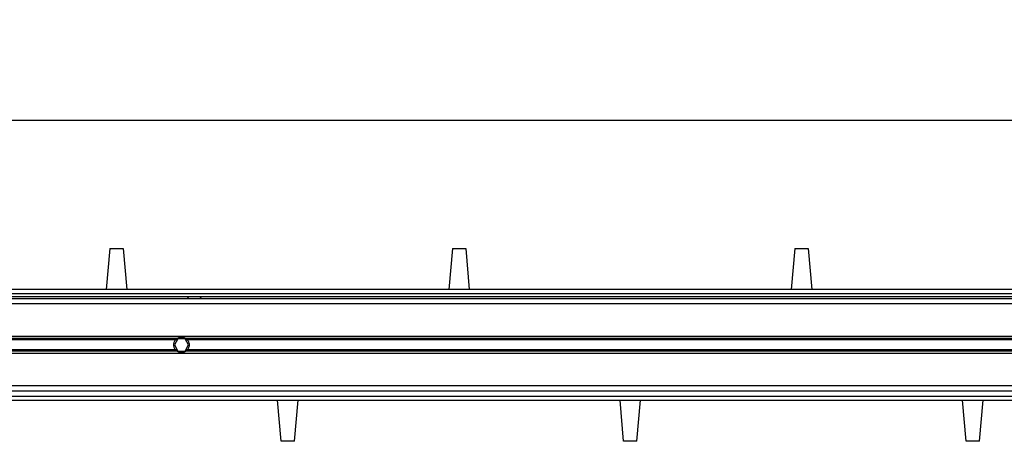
# Model space of a CAD drawing. Header units: millimetres. Extents: x 0 to 420, y 0 to 297.
# Tile 12 of 17: x 94 to 132, y 220 to 237. Entities that reach past the tile are written whole.
import ezdxf

# ---------------------------------------------------------------- set-up
doc = ezdxf.new("R2010")
doc.units = ezdxf.units.MM
doc.layers.add('QUOTE', color=174, linetype='Continuous')
doc.styles.add('SLDTEXTSTYLE3', font='TXT', dxfattribs={"width": 0.75})
doc.dimstyles.new('SLDDIMSTYLE0', dxfattribs={"dimtxt": 3, "dimasz": 3, "dimexe": 0, "dimexo": 0.0625, "dimgap": 0.75, "dimtad": 1, "dimlfac": 12.544143, "dimrnd": 1e-09, "dimzin": 12, "dimdsep": 46, "dimtxsty": 'SLDTEXTSTYLE3', "dimsah": 1, "dimcen": 0.09, "dimadec": 0, "dimazin": 3, "dimtfac": 1, "dimtdec": 3, "dimtofl": 0, "dimtmove": 0, "dimatfit": 3, "dimfxl": 0, "dimfrac": 2, "dimtolj": 1, "dimtzin": 12, "dimarcsym": 0})

# ---------------------------------------------------------------- blocks, each defined once
blk = doc.blocks.new('_D')
at = {"layer": 'QUOTE'}
for p, q in [((57.97, 226.172), (57.97, 234.882)), ((217.407, 226.172), (217.407, 234.882)), ((217.407, 232.882), (57.97, 232.882))]:
    blk.add_line(p, q, dxfattribs=at)
for points in [[(57.97, 232.882), (60.97, 232.382), (60.97, 233.382)], [(217.407, 232.882), (214.407, 233.382), (214.407, 232.382)]]:
    blk.add_solid(points, dxfattribs=at)
at = {"layer": 'QUOTE', "insert": (133.255, 236.749), "char_height": 3, "attachment_point": 1, "style": 'SLDTEXTSTYLE3'}
blk.add_mtext('2000', dxfattribs=at)

msp = doc.modelspace()

# ---------------------------------------------------------------- linework, layer by layer
at = {"color": 7, "linetype": 'Continuous', "lineweight": 25}
for p, q in [((97.5413, 227.91877), (97.40181, 226.3244)), ((97.5413, 227.91877), (98.0595, 227.91877)), ((98.0595, 227.91877), (98.19899, 226.3244)), ((110.83721, 227.91877), (110.69772, 226.3244)), ((110.83721, 227.91877), (111.35542, 227.91877)), ((111.35542, 227.91877), (111.49491, 226.3244)), ((124.13312, 227.91877), (123.99364, 226.3244)), ((124.13312, 227.91877), (124.65133, 227.91877)), ((124.65133, 227.91877), (124.79082, 226.3244)), ((214.42667, 226.3244), (57.96966, 226.3244)), ((60.16192, 226.16497), (214.37732, 226.16497)), ((60.2815, 226.04539), (214.37732, 226.04539)), ((202.6587, 225.96567), (72.71758, 225.96567)), ((100.53047, 226.04539), (100.61905, 225.96567)), ((101.01764, 225.96567), (101.10622, 226.04539)), ((202.6587, 225.76637), (72.71758, 225.76637)), ((202.6587, 224.50284), (77.89928, 224.50284)), ((100.14797, 224.41642), (77.89928, 224.41642)), ((100.09671, 224.37066), (77.89928, 224.37066)), ((100.18203, 224.41116), (100.04395, 224.172)), ((100.45818, 224.41116), (100.18203, 224.41116)), ((100.59626, 224.172), (100.45818, 224.41116)), ((137.51601, 224.41642), (100.49223, 224.41642)), ((137.46475, 224.37066), (100.5435, 224.37066)), ((100.04395, 224.172), (100.18203, 223.93285)), ((100.45818, 223.93285), (100.59626, 224.172)), ((100.09671, 223.97335), (77.89928, 223.97335)), ((100.14797, 223.92759), (77.89928, 223.92759)), ((202.6587, 223.84117), (77.89928, 223.84117)), ((100.18203, 223.93285), (100.45818, 223.93285)), ((137.51601, 223.92759), (100.49223, 223.92759)), ((137.46475, 223.97335), (100.5435, 223.97335)), ((202.6587, 222.57764), (72.71758, 222.57764)), ((60.16192, 222.17904), (214.11176, 222.17904)), ((202.6587, 222.37834), (72.71758, 222.37834)), ((57.96966, 222.01961), (214.42667, 222.01961)), ((104.18925, 220.42524), (104.04977, 222.01961)), ((104.70746, 220.42524), (104.84695, 222.01961)), ((117.48517, 220.42524), (117.34568, 222.01961)), ((118.00337, 220.42524), (118.14286, 222.01961)), ((130.78108, 220.42524), (130.64159, 222.01961)), ((131.29929, 220.42524), (131.43878, 222.01961)), ((104.70746, 220.42524), (104.18925, 220.42524)), ((118.00337, 220.42524), (117.48517, 220.42524)), ((131.29929, 220.42524), (130.78108, 220.42524))]:
    msp.add_line(p, q, dxfattribs=at)
for radius, start, end in [(0.29894, 54.84472, 125.15528), (0.29097, 57.139529, 122.860471), (0.29894, 234.844719, 305.155281), (0.29097, 237.139528, 302.860472)]:
    msp.add_arc((100.3201, 224.172), radius, start, end, dxfattribs=at)
for points, knots in [([(100.09671, 223.97335), (100.08501, 223.98651), (100.07456, 224.00058), (100.05608, 224.03069), (100.04799, 224.0469), (100.03484, 224.08077), (100.02982, 224.09823), (100.02298, 224.13429), (100.02118, 224.15315), (100.02114, 224.1903), (100.02284, 224.20869), (100.02965, 224.24515), (100.03476, 224.26295), (100.04781, 224.29671), (100.05588, 224.31297), (100.0745, 224.34336), (100.085, 224.35749), (100.09671, 224.37066)], [0, 0, 0, 0, 0.125, 0.125, 0.25, 0.25, 0.375, 0.375, 0.5, 0.5, 0.625, 0.625, 0.75, 0.75, 0.875, 0.875, 1, 1, 1, 1]), ([(100.09671, 224.37066), (100.1042, 224.37908), (100.11281, 224.38772), (100.13034, 224.4033), (100.13948, 224.41044), (100.14797, 224.41642)], [0, 0, 0, 0, 0.5, 0.5, 1, 1, 1, 1]), ([(100.16222, 224.41642), (100.15305, 224.41049), (100.14338, 224.40348), (100.12931, 224.39177), (100.12474, 224.38772), (100.11584, 224.37932), (100.1115, 224.37494), (100.10749, 224.37066)], [0, 0, 0, 0, 0.5, 0.5, 0.75, 0.75, 1, 1, 1, 1]), ([(100.53271, 224.37066), (100.52472, 224.37921), (100.51556, 224.3879), (100.49688, 224.40344), (100.48714, 224.4105), (100.47798, 224.41642)], [0, 0, 0, 0, 0.5, 0.5, 1, 1, 1, 1]), ([(100.49223, 224.41642), (100.50074, 224.41043), (100.50982, 224.40333), (100.52741, 224.38771), (100.536, 224.37909), (100.5435, 224.37066)], [0, 0, 0, 0, 0.5, 0.5, 1, 1, 1, 1]), ([(100.5435, 224.37066), (100.55519, 224.3575), (100.56565, 224.34343), (100.58413, 224.31332), (100.59222, 224.29711), (100.60536, 224.26324), (100.61038, 224.24578), (100.61723, 224.20972), (100.61903, 224.19086), (100.61907, 224.15371), (100.61737, 224.13531), (100.61056, 224.09886), (100.60545, 224.08106), (100.5924, 224.0473), (100.58433, 224.03104), (100.56571, 224.00065), (100.55521, 223.98652), (100.5435, 223.97335)], [0, 0, 0, 0, 0.125, 0.125, 0.25, 0.25, 0.375, 0.375, 0.5, 0.5, 0.625, 0.625, 0.75, 0.75, 0.875, 0.875, 1, 1, 1, 1]), ([(100.14797, 223.92759), (100.13947, 223.93358), (100.13039, 223.94068), (100.1128, 223.9563), (100.10421, 223.96492), (100.09671, 223.97335)], [0, 0, 0, 0, 0.5, 0.5, 1, 1, 1, 1]), ([(100.10749, 223.97335), (100.11549, 223.9648), (100.12465, 223.95611), (100.14333, 223.94057), (100.15307, 223.93351), (100.16222, 223.92759)], [0, 0, 0, 0, 0.5, 0.5, 1, 1, 1, 1]), ([(100.47798, 223.92759), (100.48716, 223.93352), (100.49683, 223.94053), (100.5109, 223.95224), (100.51547, 223.95629), (100.52437, 223.96469), (100.52871, 223.96907), (100.53271, 223.97335)], [0, 0, 0, 0, 0.5, 0.5, 0.75, 0.75, 1, 1, 1, 1]), ([(100.5435, 223.97335), (100.53601, 223.96493), (100.5274, 223.95629), (100.50987, 223.94071), (100.50073, 223.93357), (100.49223, 223.92759)], [0, 0, 0, 0, 0.5, 0.5, 1, 1, 1, 1])]:
    msp.add_open_spline(points, degree=3, knots=knots, dxfattribs=at)

# ---------------------------------------------------------------- dimensions: what is measured, and where the dimension line sits
at = {"layer": 'QUOTE'}
dim = msp.add_linear_dim(base=(57.96966, 232.8819), p1=(217.40662, 224.172), p2=(57.96966, 224.172), dimstyle='SLDDIMSTYLE0', dxfattribs=at)
dim.commit()
dim.dimension.update_dxf_attribs({"geometry": '_D', "text_midpoint": (137.68814, 232.8819), "dimtype": 160})

doc.saveas('drawing.dxf')
